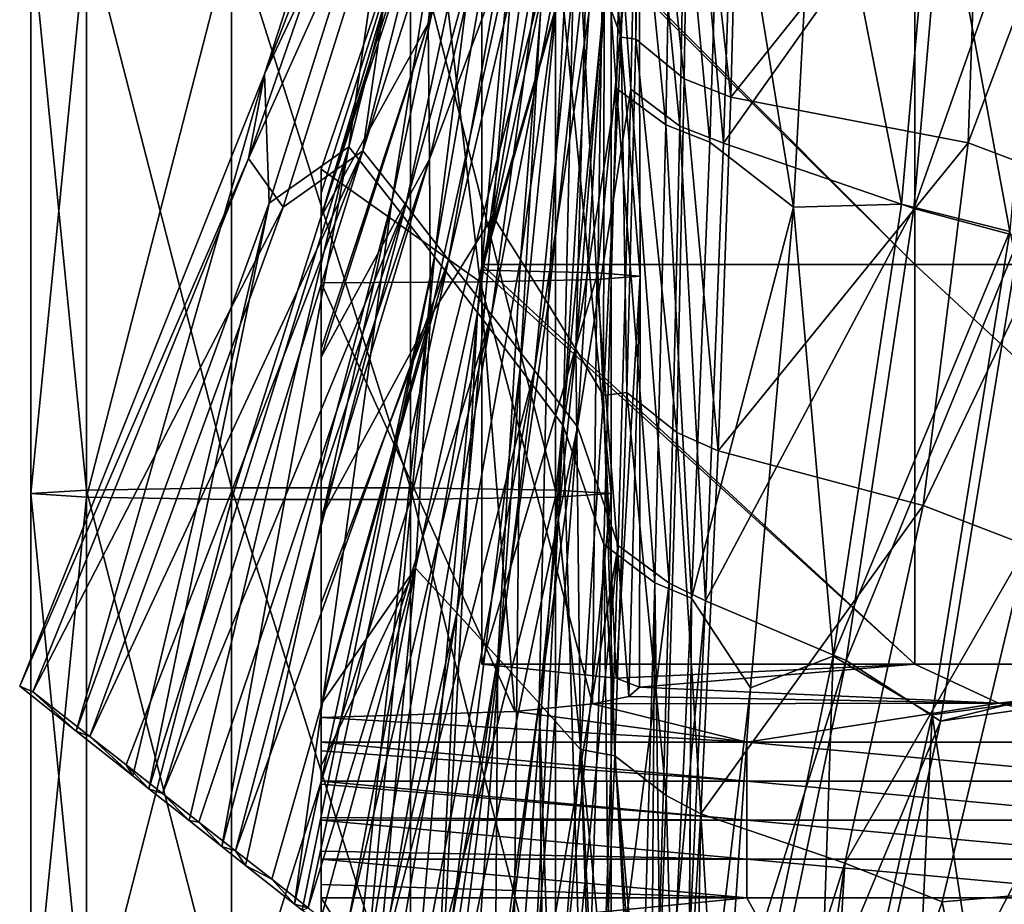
# Model space of a CAD drawing. Header units: millimetres. Extents: x -280 to 280, y 0 to 824.
# Tile 14 of 185: x -256 to -188, y 275 to 336. Entities that reach past the tile are written whole.
import ezdxf

# ---------------------------------------------------------------- set-up
doc = ezdxf.new("R2010")
doc.units = ezdxf.units.MM
doc.header["$LTSCALE"] = 101.851852
for name, color, linetype in [('110', 7, 'CONTINUOUS'), ('111', 7, 'CONTINUOUS'), ('112', 7, 'CONTINUOUS'), ('113', 7, 'CONTINUOUS'), ('114', 7, 'CONTINUOUS'), ('115', 7, 'CONTINUOUS'), ('135', 7, 'CONTINUOUS'), ('136', 7, 'CONTINUOUS'), ('137', 7, 'CONTINUOUS'), ('2', 7, 'CONTINUOUS'), ('3', 7, 'CONTINUOUS'), ('42', 7, 'CONTINUOUS'), ('43', 7, 'CONTINUOUS'), ('44', 7, 'CONTINUOUS'), ('45', 7, 'CONTINUOUS'), ('46', 7, 'CONTINUOUS'), ('47', 7, 'CONTINUOUS'), ('56', 7, 'CONTINUOUS'), ('58', 7, 'CONTINUOUS'), ('60', 7, 'CONTINUOUS'), ('62', 7, 'CONTINUOUS'), ('88', 7, 'CONTINUOUS'), ('89', 7, 'CONTINUOUS'), ('90', 7, 'CONTINUOUS'), ('91', 7, 'CONTINUOUS'), ('92', 7, 'CONTINUOUS'), ('93', 7, 'CONTINUOUS')]:
    doc.layers.add(name, color=color, linetype=linetype)

msp = doc.modelspace()

# ---------------------------------------------------------------- linework, layer by layer
at = {"layer": '110', "linetype": 'Continuous'}
for points in [[(-238.905, 331.84, -8.462), (-226.505, 369.954, -8.541), (-229.481, 351.789, -40.512), (-238.905, 331.84, -8.462)], [(-238.573, 322.933, -41.413), (-238.905, 331.84, -8.462), (-229.481, 351.789, -40.512), (-238.573, 322.933, -41.413)], [(-251.876, 286.547, -42.591), (-255.78, 289.646, -8.438), (-238.905, 331.84, -8.462), (-251.876, 286.547, -42.591)], [(-251.876, 286.547, -42.591), (-238.905, 331.84, -8.462), (-238.573, 322.933, -41.413), (-251.876, 286.547, -42.591)]]:
    msp.add_3dface(points, dxfattribs=at)
at = {"layer": '111', "linetype": 'Continuous'}
for points in [[(-233.082, 326.833, -82.694), (-229.481, 351.789, -40.512), (-223.249, 365.906, -79.721), (-233.082, 326.833, -82.694)], [(-233.082, 326.833, -82.694), (-223.249, 365.906, -79.721), (-230.125, 323.066, -123.575), (-233.082, 326.833, -82.694)], [(-230.125, 323.066, -123.575), (-223.249, 365.906, -79.721), (-221.76, 362.306, -118.595), (-230.125, 323.066, -123.575)], [(-230.125, 323.066, -123.575), (-221.76, 362.306, -118.595), (-227.17, 319.25, -164.039), (-230.125, 323.066, -123.575)], [(-227.17, 319.25, -164.039), (-221.76, 362.306, -118.595), (-220.275, 358.639, -156.912), (-227.17, 319.25, -164.039)], [(-227.17, 319.25, -164.039), (-220.275, 358.639, -156.912), (-224.215, 315.414, -204.346), (-227.17, 319.25, -164.039)], [(-224.215, 315.414, -204.346), (-220.275, 358.639, -156.912), (-218.79, 354.947, -195.02), (-224.215, 315.414, -204.346)], [(-214.632, 330.838, -315.39), (-215.811, 347.407, -272.037), (-214.057, 356.784, -307.286), (-214.632, 330.838, -315.39)], [(-224.215, 315.414, -204.346), (-218.79, 354.947, -195.02), (-221.258, 311.552, -244.762), (-224.215, 315.414, -204.346)], [(-221.258, 311.552, -244.762), (-218.79, 354.947, -195.02), (-217.303, 351.221, -233.274), (-221.258, 311.552, -244.762)], [(-238.573, 322.933, -41.413), (-229.481, 351.789, -40.512), (-233.082, 326.833, -82.694), (-238.573, 322.933, -41.413)], [(-221.258, 311.552, -244.762), (-217.303, 351.221, -233.274), (-218.297, 307.623, -285.56), (-221.258, 311.552, -244.762)], [(-218.297, 307.623, -285.56), (-217.303, 351.221, -233.274), (-215.811, 347.407, -272.037), (-218.297, 307.623, -285.56)], [(-218.297, 307.623, -285.56), (-215.811, 347.407, -272.037), (-214.632, 330.838, -315.39), (-218.297, 307.623, -285.56)], [(-215.498, 299.416, -328.313), (-218.297, 307.623, -285.56), (-214.632, 330.838, -315.39), (-215.498, 299.416, -328.313)], [(-244.093, 280.374, -110.643), (-246.867, 282.573, -86.394), (-233.082, 326.833, -82.694), (-244.093, 280.374, -110.643)], [(-246.867, 282.573, -86.394), (-238.573, 322.933, -41.413), (-233.082, 326.833, -82.694), (-246.867, 282.573, -86.394)], [(-241.85, 278.596, -130.24), (-244.093, 280.374, -110.643), (-233.082, 326.833, -82.694), (-241.85, 278.596, -130.24)], [(-241.85, 278.596, -130.24), (-233.082, 326.833, -82.694), (-230.125, 323.066, -123.575), (-241.85, 278.596, -130.24)], [(-247.985, 283.46, -76.617), (-251.876, 286.547, -42.591), (-238.573, 322.933, -41.413), (-247.985, 283.46, -76.617)], [(-246.867, 282.573, -86.394), (-247.985, 283.46, -76.617), (-238.573, 322.933, -41.413), (-246.867, 282.573, -86.394)], [(-240.199, 277.288, -144.669), (-241.85, 278.596, -130.24), (-230.125, 323.066, -123.575), (-240.199, 277.288, -144.669)], [(-236.833, 274.62, -174.086), (-240.199, 277.288, -144.669), (-230.125, 323.066, -123.575), (-236.833, 274.62, -174.086)], [(-236.833, 274.62, -174.086), (-230.125, 323.066, -123.575), (-227.17, 319.25, -164.039), (-236.833, 274.62, -174.086)], [(-236.305, 274.202, -178.694), (-236.833, 274.62, -174.086), (-227.17, 319.25, -164.039), (-236.305, 274.202, -178.694)], [(-232.411, 271.116, -212.72), (-236.305, 274.202, -178.694), (-227.17, 319.25, -164.039), (-232.411, 271.116, -212.72)], [(-231.814, 270.643, -217.931), (-232.411, 271.116, -212.72), (-227.17, 319.25, -164.039), (-231.814, 270.643, -217.931)], [(-231.814, 270.643, -217.931), (-227.17, 319.25, -164.039), (-224.215, 315.414, -204.346), (-231.814, 270.643, -217.931)], [(-228.515, 268.028, -246.745), (-231.814, 270.643, -217.931), (-224.215, 315.414, -204.346), (-228.515, 268.028, -246.745)], [(-226.794, 266.664, -261.777), (-228.515, 268.028, -246.745), (-224.215, 315.414, -204.346), (-226.794, 266.664, -261.777)], [(-226.794, 266.664, -261.777), (-224.215, 315.414, -204.346), (-221.258, 311.552, -244.762), (-226.794, 266.664, -261.777)], [(-224.619, 264.94, -280.77), (-226.794, 266.664, -261.777), (-221.258, 311.552, -244.762), (-224.619, 264.94, -280.77)], [(-221.773, 262.683, -305.622), (-224.619, 264.94, -280.77), (-221.258, 311.552, -244.762), (-221.773, 262.683, -305.622)], [(-221.773, 262.683, -305.622), (-221.258, 311.552, -244.762), (-218.297, 307.623, -285.56), (-221.773, 262.683, -305.622)], [(-220.723, 261.85, -314.795), (-221.773, 262.683, -305.622), (-218.297, 307.623, -285.56), (-220.723, 261.85, -314.795)], [(-216.826, 258.754, -348.82), (-220.723, 261.85, -314.795), (-218.297, 307.623, -285.56), (-216.826, 258.754, -348.82)], [(-216.826, 258.754, -348.82), (-218.297, 307.623, -285.56), (-215.498, 299.416, -328.313), (-216.826, 258.754, -348.82)]]:
    msp.add_3dface(points, dxfattribs=at)
at = {"layer": '112', "linetype": 'Continuous'}
for points in [[(-214.632, 330.838, -315.39), (-214.057, 356.784, -307.286), (-211.222, 328.348, -344.555), (-214.632, 330.838, -315.39)], [(-211.222, 328.348, -344.555), (-214.057, 356.784, -307.286), (-210.731, 354.236, -335.77), (-211.222, 328.348, -344.555)], [(-215.498, 299.416, -328.313), (-214.632, 330.838, -315.39), (-211.971, 296.774, -358.653), (-215.498, 299.416, -328.313)], [(-211.971, 296.774, -358.653), (-214.632, 330.838, -315.39), (-211.222, 328.348, -344.555), (-211.971, 296.774, -358.653)], [(-214.986, 257.312, -364.865), (-216.826, 258.754, -348.82), (-215.498, 299.416, -328.313), (-214.986, 257.312, -364.865)], [(-213.126, 255.854, -381.086), (-214.986, 257.312, -364.865), (-215.498, 299.416, -328.313), (-213.126, 255.854, -381.086)], [(-213.126, 255.854, -381.086), (-215.498, 299.416, -328.313), (-211.971, 296.774, -358.653), (-213.126, 255.854, -381.086)]]:
    msp.add_3dface(points, dxfattribs=at)
at = {"layer": '113', "linetype": 'Continuous'}
for points in [[(-211.222, 328.348, -344.555), (-210.731, 354.236, -335.77), (-208.192, 327.143, -357.934), (-211.222, 328.348, -344.555)], [(-208.192, 327.143, -357.934), (-210.731, 354.236, -335.77), (-207.367, 352.986, -348.796), (-208.192, 327.143, -357.934)], [(-211.971, 296.774, -358.653), (-211.222, 328.348, -344.555), (-209.449, 295.702, -372.544), (-211.971, 296.774, -358.653)], [(-209.449, 295.702, -372.544), (-211.222, 328.348, -344.555), (-208.192, 327.143, -357.934), (-209.449, 295.702, -372.544)], [(-212.27, 255.2, -388.534), (-213.126, 255.854, -381.086), (-211.971, 296.774, -358.653), (-212.27, 255.2, -388.534)], [(-211.406, 254.538, -396.052), (-212.27, 255.2, -388.534), (-211.971, 296.774, -358.653), (-211.406, 254.538, -396.052)], [(-211.406, 254.538, -396.052), (-211.971, 296.774, -358.653), (-209.449, 295.702, -372.544), (-211.406, 254.538, -396.052)]]:
    msp.add_3dface(points, dxfattribs=at)
at = {"layer": '114', "linetype": 'Continuous'}
for points in [[(-208.192, 327.143, -357.934), (-207.367, 352.986, -348.796), (-202.421, 322.667, -376.975), (-208.192, 327.143, -357.934)], [(-202.421, 322.667, -376.975), (-207.367, 352.986, -348.796), (-200.807, 352.687, -365.706), (-202.421, 322.667, -376.975)], [(-202.421, 322.667, -376.975), (-200.807, 352.687, -365.706), (-194.969, 322.87, -393.493), (-202.421, 322.667, -376.975)], [(-194.969, 322.87, -393.493), (-200.807, 352.687, -365.706), (-192.665, 349.03, -383.149), (-194.969, 322.87, -393.493)], [(-209.449, 295.702, -372.544), (-208.192, 327.143, -357.934), (-202.421, 322.667, -376.975), (-209.449, 295.702, -372.544)], [(-205.381, 289.541, -392.047), (-209.449, 295.702, -372.544), (-202.421, 322.667, -376.975), (-205.381, 289.541, -392.047)], [(-205.381, 289.541, -392.047), (-202.421, 322.667, -376.975), (-199.68, 291.722, -407.017), (-205.381, 289.541, -392.047)], [(-199.68, 291.722, -407.017), (-202.421, 322.667, -376.975), (-194.969, 322.87, -393.493), (-199.68, 291.722, -407.017)], [(-209.721, 253.297, -410.643), (-211.406, 254.538, -396.052), (-209.449, 295.702, -372.544), (-209.721, 253.297, -410.643)], [(-209.695, 253.278, -410.867), (-209.721, 253.297, -410.643), (-209.449, 295.702, -372.544), (-209.695, 253.278, -410.867)], [(-209.695, 253.278, -410.867), (-209.449, 295.702, -372.544), (-205.381, 289.541, -392.047), (-209.695, 253.278, -410.867)], [(-207.973, 252.037, -425.688), (-205.381, 289.541, -392.047), (-199.68, 291.722, -407.017), (-207.973, 252.037, -425.688)], [(-207.973, 252.037, -425.688), (-209.695, 253.278, -410.867), (-205.381, 289.541, -392.047), (-207.973, 252.037, -425.688)]]:
    msp.add_3dface(points, dxfattribs=at)
at = {"layer": '115', "linetype": 'Continuous'}
for points in [[(-187.487, 320.993, -404.662), (-192.665, 349.03, -383.149), (-184.894, 351.047, -392.456), (-187.487, 320.993, -404.662)], [(-194.969, 322.87, -393.493), (-192.665, 349.03, -383.149), (-187.487, 320.993, -404.662), (-194.969, 322.87, -393.493)], [(-199.68, 291.722, -407.017), (-194.969, 322.87, -393.493), (-187.487, 320.993, -404.662), (-199.68, 291.722, -407.017)], [(-192.863, 287.678, -420.118), (-199.68, 291.722, -407.017), (-187.487, 320.993, -404.662), (-192.863, 287.678, -420.118)], [(-192.863, 287.678, -420.118), (-187.487, 320.993, -404.662), (-180.66, 289.301, -425.661), (-192.863, 287.678, -420.118)], [(-201.025, 251.11, -438.825), (-207.973, 252.037, -425.688), (-199.68, 291.722, -407.017), (-201.025, 251.11, -438.825)], [(-201.025, 251.11, -438.825), (-199.68, 291.722, -407.017), (-192.863, 287.678, -420.118), (-201.025, 251.11, -438.825)], [(-187.154, 250.607, -444.108), (-192.863, 287.678, -420.118), (-180.66, 289.301, -425.661), (-187.154, 250.607, -444.108)], [(-194.586, 250.776, -442.717), (-201.025, 251.11, -438.825), (-192.863, 287.678, -420.118), (-194.586, 250.776, -442.717)], [(-187.154, 250.607, -444.108), (-194.586, 250.776, -442.717), (-192.863, 287.678, -420.118), (-187.154, 250.607, -444.108)]]:
    msp.add_3dface(points, dxfattribs=at)
at = {"layer": '135', "linetype": 'Continuous'}
for points in [[(-251.876, 286.547, -42.591), (-254.871, 289.254, -8.299), (-255.78, 289.646, -8.438), (-251.876, 286.547, -42.591)], [(-250.954, 286.184, -42.453), (-254.871, 289.254, -8.299), (-251.876, 286.547, -42.591), (-250.954, 286.184, -42.453)]]:
    msp.add_3dface(points, dxfattribs=at)
at = {"layer": '136', "linetype": 'Continuous'}
for points in [[(-238.905, 331.84, -8.462), (-229.95, 354.952, -8.429), (-226.505, 369.954, -8.541), (-238.905, 331.84, -8.462)], [(-239.998, 326.021, -8.353), (-229.95, 354.952, -8.429), (-238.905, 331.84, -8.462), (-239.998, 326.021, -8.353)], [(-255.78, 289.646, -8.438), (-239.998, 326.021, -8.353), (-238.905, 331.84, -8.462), (-255.78, 289.646, -8.438)], [(-254.871, 289.254, -8.299), (-239.998, 326.021, -8.353), (-255.78, 289.646, -8.438), (-254.871, 289.254, -8.299)]]:
    msp.add_3dface(points, dxfattribs=at)
at = {"layer": '137', "linetype": 'Continuous'}
for points in [[(-250.954, 286.184, -42.453), (-251.876, 286.547, -42.591), (-247.985, 283.46, -76.617), (-250.954, 286.184, -42.453)], [(-248.443, 284.215, -64.355), (-250.954, 286.184, -42.453), (-247.985, 283.46, -76.617), (-248.443, 284.215, -64.355)], [(-245.931, 282.247, -86.257), (-248.443, 284.215, -64.355), (-246.867, 282.573, -86.394), (-245.931, 282.247, -86.257)], [(-246.867, 282.573, -86.394), (-248.443, 284.215, -64.355), (-247.985, 283.46, -76.617), (-246.867, 282.573, -86.394)], [(-244.093, 280.374, -110.643), (-245.931, 282.247, -86.257), (-246.867, 282.573, -86.394), (-244.093, 280.374, -110.643)], [(-243.417, 280.276, -108.181), (-245.931, 282.247, -86.257), (-244.093, 280.374, -110.643), (-243.417, 280.276, -108.181)], [(-241.85, 278.596, -130.24), (-243.417, 280.276, -108.181), (-244.093, 280.374, -110.643), (-241.85, 278.596, -130.24)], [(-240.903, 278.305, -130.105), (-243.417, 280.276, -108.181), (-241.85, 278.596, -130.24), (-240.903, 278.305, -130.105)], [(-240.199, 277.288, -144.669), (-240.903, 278.305, -130.105), (-241.85, 278.596, -130.24), (-240.199, 277.288, -144.669)], [(-238.389, 276.334, -152.029), (-240.903, 278.305, -130.105), (-240.199, 277.288, -144.669), (-238.389, 276.334, -152.029)], [(-236.833, 274.62, -174.086), (-238.389, 276.334, -152.029), (-240.199, 277.288, -144.669), (-236.833, 274.62, -174.086)], [(-235.875, 274.364, -173.953), (-238.389, 276.334, -152.029), (-236.833, 274.62, -174.086), (-235.875, 274.364, -173.953)], [(-236.305, 274.202, -178.694), (-235.875, 274.364, -173.953), (-236.833, 274.62, -174.086), (-236.305, 274.202, -178.694)]]:
    msp.add_3dface(points, dxfattribs=at)
at = {"layer": '2', "linetype": 'Continuous'}
for points in [[(-251.18, 341.672, -18.876), (-255, 302.922, -6.311), (-255, 341.917, -7.123), (-251.18, 341.672, -18.876)], [(-251.18, 302.677, -18.064), (-255, 302.922, -6.311), (-251.18, 341.672, -18.876), (-251.18, 302.677, -18.064)], [(-241.18, 341.521, -26.14), (-251.18, 302.677, -18.064), (-251.18, 341.672, -18.876), (-241.18, 341.521, -26.14)], [(-218.82, 302.677, -18.064), (-228.82, 302.526, -25.328), (-218.82, 341.672, -18.876), (-218.82, 302.677, -18.064)], [(-218.82, 341.672, -18.876), (-228.82, 302.526, -25.328), (-228.82, 341.521, -26.14), (-218.82, 341.672, -18.876)], [(-215, 302.922, -6.311), (-218.82, 302.677, -18.064), (-215, 341.917, -7.123), (-215, 302.922, -6.311)], [(-215, 341.917, -7.123), (-218.82, 302.677, -18.064), (-218.82, 341.672, -18.876), (-215, 341.917, -7.123)], [(-241.18, 302.526, -25.328), (-251.18, 302.677, -18.064), (-241.18, 341.521, -26.14), (-241.18, 302.526, -25.328)], [(-228.82, 302.526, -25.328), (-241.18, 302.526, -25.328), (-228.82, 341.521, -26.14), (-228.82, 302.526, -25.328)], [(-228.82, 341.521, -26.14), (-241.18, 302.526, -25.328), (-241.18, 341.521, -26.14), (-228.82, 341.521, -26.14)], [(-251.18, 302.677, -18.064), (-255, 263.926, -5.498), (-255, 302.922, -6.311), (-251.18, 302.677, -18.064)], [(-215, 263.926, -5.498), (-218.82, 263.682, -17.252), (-215, 302.922, -6.311), (-215, 263.926, -5.498)], [(-215, 302.922, -6.311), (-218.82, 263.682, -17.252), (-218.82, 302.677, -18.064), (-215, 302.922, -6.311)], [(-251.18, 263.682, -17.252), (-255, 263.926, -5.498), (-251.18, 302.677, -18.064), (-251.18, 263.682, -17.252)], [(-241.18, 302.526, -25.328), (-251.18, 263.682, -17.252), (-251.18, 302.677, -18.064), (-241.18, 302.526, -25.328)], [(-241.18, 263.53, -24.515), (-251.18, 263.682, -17.252), (-241.18, 302.526, -25.328), (-241.18, 263.53, -24.515)], [(-228.82, 263.53, -24.515), (-241.18, 263.53, -24.515), (-228.82, 302.526, -25.328), (-228.82, 263.53, -24.515)], [(-228.82, 302.526, -25.328), (-241.18, 263.53, -24.515), (-241.18, 302.526, -25.328), (-228.82, 302.526, -25.328)], [(-218.82, 263.682, -17.252), (-228.82, 263.53, -24.515), (-218.82, 302.677, -18.064), (-218.82, 263.682, -17.252)], [(-218.82, 302.677, -18.064), (-228.82, 263.53, -24.515), (-228.82, 302.526, -25.328), (-218.82, 302.677, -18.064)]]:
    msp.add_3dface(points, dxfattribs=at)
at = {"layer": '3', "linetype": 'Continuous'}
for points in [[(-251.18, 342.162, 4.63), (-241.18, 303.318, 12.706), (-241.18, 342.313, 11.894), (-251.18, 342.162, 4.63)], [(-241.18, 303.318, 12.706), (-228.82, 303.318, 12.706), (-241.18, 342.313, 11.894), (-241.18, 303.318, 12.706)], [(-241.18, 342.313, 11.894), (-228.82, 303.318, 12.706), (-228.82, 342.313, 11.894), (-241.18, 342.313, 11.894)], [(-228.82, 303.318, 12.706), (-218.82, 303.167, 5.442), (-228.82, 342.313, 11.894), (-228.82, 303.318, 12.706)], [(-228.82, 342.313, 11.894), (-218.82, 303.167, 5.442), (-218.82, 342.162, 4.63), (-228.82, 342.313, 11.894)], [(-255, 341.917, -7.123), (-251.18, 303.167, 5.442), (-251.18, 342.162, 4.63), (-255, 341.917, -7.123)], [(-255, 341.917, -7.123), (-255, 302.922, -6.311), (-251.18, 303.167, 5.442), (-255, 341.917, -7.123)], [(-251.18, 303.167, 5.442), (-241.18, 303.318, 12.706), (-251.18, 342.162, 4.63), (-251.18, 303.167, 5.442)], [(-215, 302.922, -6.311), (-215, 341.917, -7.123), (-218.82, 342.162, 4.63), (-215, 302.922, -6.311)], [(-218.82, 303.167, 5.442), (-215, 302.922, -6.311), (-218.82, 342.162, 4.63), (-218.82, 303.167, 5.442)], [(-255, 302.922, -6.311), (-251.18, 264.171, 6.255), (-251.18, 303.167, 5.442), (-255, 302.922, -6.311)], [(-255, 302.922, -6.311), (-255, 263.926, -5.498), (-251.18, 264.171, 6.255), (-255, 302.922, -6.311)], [(-251.18, 303.167, 5.442), (-241.18, 264.323, 13.519), (-241.18, 303.318, 12.706), (-251.18, 303.167, 5.442)], [(-251.18, 264.171, 6.255), (-241.18, 264.323, 13.519), (-251.18, 303.167, 5.442), (-251.18, 264.171, 6.255)], [(-241.18, 264.323, 13.519), (-228.82, 264.323, 13.519), (-241.18, 303.318, 12.706), (-241.18, 264.323, 13.519)], [(-241.18, 303.318, 12.706), (-228.82, 264.323, 13.519), (-228.82, 303.318, 12.706), (-241.18, 303.318, 12.706)], [(-228.82, 264.323, 13.519), (-218.82, 264.171, 6.255), (-228.82, 303.318, 12.706), (-228.82, 264.323, 13.519)], [(-228.82, 303.318, 12.706), (-218.82, 264.171, 6.255), (-218.82, 303.167, 5.442), (-228.82, 303.318, 12.706)], [(-215, 263.926, -5.498), (-215, 302.922, -6.311), (-218.82, 303.167, 5.442), (-215, 263.926, -5.498)], [(-218.82, 264.171, 6.255), (-215, 263.926, -5.498), (-218.82, 303.167, 5.442), (-218.82, 264.171, 6.255)]]:
    msp.add_3dface(points, dxfattribs=at)
at = {"layer": '42', "linetype": 'Continuous'}
for points in [[(-235, 321.997, -41.267), (-227.52, 347.189, -27.927), (-226.891, 349.333, -27.733), (-235, 321.997, -41.267)], [(-235, 321.997, -41.267), (-226.891, 349.333, -27.733), (-226.052, 349.237, -40.436), (-235, 321.997, -41.267)], [(-235, 323.642, -35.087), (-235, 325.292, -28.782), (-227.52, 347.189, -27.927), (-235, 323.642, -35.087)], [(-235, 321.997, -41.267), (-235, 323.642, -35.087), (-227.52, 347.189, -27.927), (-235, 321.997, -41.267)]]:
    msp.add_3dface(points, dxfattribs=at)
at = {"layer": '43', "linetype": 'Continuous'}
for points in [[(-215.479, 337.552, -253.564), (-214.081, 362.459, -248.693), (-214.29, 334.391, -284.567), (-215.479, 337.552, -253.564)], [(-214.29, 334.391, -284.567), (-214.081, 362.459, -248.693), (-213.411, 359.399, -279.04), (-214.29, 334.391, -284.567)], [(-214.29, 334.391, -284.567), (-213.411, 359.399, -279.04), (-213.28, 334.24, -309.248), (-214.29, 334.391, -284.567)], [(-213.28, 334.24, -309.248), (-213.411, 359.399, -279.04), (-212.847, 358.492, -303.605), (-213.28, 334.24, -309.248)], [(-227.603, 335.335, -73.313), (-226.052, 349.237, -40.436), (-221.848, 358.509, -71.827), (-227.603, 335.335, -73.313)], [(-227.603, 335.335, -73.313), (-221.848, 358.509, -71.827), (-221.69, 350.811, -103.175), (-227.603, 335.335, -73.313)], [(-227.523, 325.979, -105.808), (-227.603, 335.335, -73.313), (-221.69, 350.811, -103.175), (-227.523, 325.979, -105.808)], [(-227.523, 325.979, -105.808), (-221.69, 350.811, -103.175), (-221.541, 341.979, -134.393), (-227.523, 325.979, -105.808)], [(-235, 321.997, -41.267), (-226.052, 349.237, -40.436), (-227.603, 335.335, -73.313), (-235, 321.997, -41.267)], [(-223.158, 322.059, -168.032), (-221.541, 341.979, -134.393), (-219.02, 346.533, -163.381), (-223.158, 322.059, -168.032)], [(-223.158, 322.059, -168.032), (-219.02, 346.533, -163.381), (-221.251, 319.037, -198.976), (-223.158, 322.059, -168.032)], [(-221.251, 319.037, -198.976), (-219.02, 346.533, -163.381), (-217.841, 343.579, -193.235), (-221.251, 319.037, -198.976)], [(-221.251, 319.037, -198.976), (-217.841, 343.579, -193.235), (-219.344, 315.991, -230.028), (-221.251, 319.037, -198.976)], [(-219.344, 315.991, -230.028), (-217.841, 343.579, -193.235), (-216.662, 340.597, -223.21), (-219.344, 315.991, -230.028)], [(-227.452, 315.156, -138.691), (-227.523, 325.979, -105.808), (-221.541, 341.979, -134.393), (-227.452, 315.156, -138.691)], [(-227.452, 315.156, -138.691), (-221.541, 341.979, -134.393), (-223.158, 322.059, -168.032), (-227.452, 315.156, -138.691)], [(-219.344, 315.991, -230.028), (-216.662, 340.597, -223.21), (-217.434, 312.887, -261.417), (-219.344, 315.991, -230.028)], [(-217.434, 312.887, -261.417), (-216.662, 340.597, -223.21), (-215.479, 337.552, -253.564), (-217.434, 312.887, -261.417)], [(-217.434, 312.887, -261.417), (-215.479, 337.552, -253.564), (-215.519, 309.681, -293.382), (-217.434, 312.887, -261.417)], [(-215.519, 309.681, -293.382), (-215.479, 337.552, -253.564), (-214.29, 334.391, -284.567), (-215.519, 309.681, -293.382)], [(-235, 312.336, -75.065), (-235, 312.912, -73.167), (-227.603, 335.335, -73.313), (-235, 312.336, -75.065)], [(-235, 312.336, -75.065), (-227.603, 335.335, -73.313), (-227.523, 325.979, -105.808), (-235, 312.336, -75.065)], [(-235, 312.912, -73.167), (-235, 321.997, -41.267), (-227.603, 335.335, -73.313), (-235, 312.912, -73.167)], [(-215.519, 309.681, -293.382), (-214.29, 334.391, -284.567), (-213.898, 309.886, -318.238), (-215.519, 309.681, -293.382)], [(-213.898, 309.886, -318.238), (-214.29, 334.391, -284.567), (-213.28, 334.24, -309.248), (-213.898, 309.886, -318.238)], [(-235, 301.24, -109.46), (-235, 303.771, -101.954), (-227.523, 325.979, -105.808), (-235, 301.24, -109.46)], [(-235, 301.24, -109.46), (-227.523, 325.979, -105.808), (-227.452, 315.156, -138.691), (-235, 301.24, -109.46)], [(-235, 303.771, -101.954), (-235, 312.336, -75.065), (-227.523, 325.979, -105.808), (-235, 303.771, -101.954)], [(-228.482, 297.772, -174.12), (-227.452, 315.156, -138.691), (-223.158, 322.059, -168.032), (-228.482, 297.772, -174.12)], [(-228.482, 297.772, -174.12), (-223.158, 322.059, -168.032), (-225.638, 294.692, -206.715), (-228.482, 297.772, -174.12)], [(-225.638, 294.692, -206.715), (-223.158, 322.059, -168.032), (-221.251, 319.037, -198.976), (-225.638, 294.692, -206.715)], [(-225.638, 294.692, -206.715), (-221.251, 319.037, -198.976), (-222.794, 291.596, -239.377), (-225.638, 294.692, -206.715)], [(-222.794, 291.596, -239.377), (-221.251, 319.037, -198.976), (-219.344, 315.991, -230.028), (-222.794, 291.596, -239.377)], [(-222.794, 291.596, -239.377), (-219.344, 315.991, -230.028), (-219.948, 288.466, -272.25), (-222.794, 291.596, -239.377)], [(-219.948, 288.466, -272.25), (-219.344, 315.991, -230.028), (-217.434, 312.887, -261.417), (-219.948, 288.466, -272.25)], [(-235, 288.412, -144.908), (-235, 295.366, -126.174), (-227.452, 315.156, -138.691), (-235, 288.412, -144.908)], [(-235, 288.412, -144.908), (-227.452, 315.156, -138.691), (-228.482, 297.772, -174.12), (-235, 288.412, -144.908)], [(-235, 295.366, -126.174), (-235, 301.24, -109.46), (-227.452, 315.156, -138.691), (-235, 295.366, -126.174)], [(-219.948, 288.466, -272.25), (-217.434, 312.887, -261.417), (-217.099, 285.27, -305.483), (-219.948, 288.466, -272.25)], [(-217.099, 285.27, -305.483), (-217.434, 312.887, -261.417), (-215.519, 309.681, -293.382), (-217.099, 285.27, -305.483)], [(-217.099, 285.27, -305.483), (-215.519, 309.681, -293.382), (-214.735, 284.843, -331.112), (-217.099, 285.27, -305.483)], [(-214.735, 284.843, -331.112), (-215.519, 309.681, -293.382), (-213.898, 309.886, -318.238), (-214.735, 284.843, -331.112)], [(-235, 284.157, -155.878), (-235, 288.412, -144.908), (-228.482, 297.772, -174.12), (-235, 284.157, -155.878)], [(-234.993, 273.672, -181.645), (-235, 284.157, -155.878), (-228.482, 297.772, -174.12), (-234.993, 273.672, -181.645)], [(-233.314, 272.356, -196.29), (-234.993, 273.672, -181.645), (-228.482, 297.772, -174.12), (-233.314, 272.356, -196.29)], [(-231.002, 270.544, -216.452), (-233.314, 272.356, -196.29), (-228.482, 297.772, -174.12), (-231.002, 270.544, -216.452)], [(-231.002, 270.544, -216.452), (-228.482, 297.772, -174.12), (-225.638, 294.692, -206.715), (-231.002, 270.544, -216.452)], [(-229.886, 269.669, -226.184), (-231.002, 270.544, -216.452), (-225.638, 294.692, -206.715), (-229.886, 269.669, -226.184)], [(-227.011, 267.415, -251.258), (-229.886, 269.669, -226.184), (-225.638, 294.692, -206.715), (-227.011, 267.415, -251.258)], [(-227.011, 267.415, -251.258), (-225.638, 294.692, -206.715), (-222.794, 291.596, -239.377), (-227.011, 267.415, -251.258)], [(-226.458, 266.982, -256.078), (-227.011, 267.415, -251.258), (-222.794, 291.596, -239.377), (-226.458, 266.982, -256.078)], [(-223.02, 264.286, -286.065), (-226.458, 266.982, -256.078), (-222.794, 291.596, -239.377), (-223.02, 264.286, -286.065)], [(-223.02, 264.286, -286.065), (-222.794, 291.596, -239.377), (-219.948, 288.466, -272.25), (-223.02, 264.286, -286.065)], [(-219.603, 261.608, -315.866), (-223.02, 264.286, -286.065), (-219.948, 288.466, -272.25), (-219.603, 261.608, -315.866)], [(-219.029, 261.158, -320.872), (-219.603, 261.608, -315.866), (-219.948, 288.466, -272.25), (-219.029, 261.158, -320.872)], [(-219.029, 261.158, -320.872), (-219.948, 288.466, -272.25), (-217.099, 285.27, -305.483), (-219.029, 261.158, -320.872)], [(-216.175, 258.92, -345.76), (-219.029, 261.158, -320.872), (-217.099, 285.27, -305.483), (-216.175, 258.92, -345.76)], [(-215.838, 258.656, -348.698), (-216.175, 258.92, -345.76), (-217.099, 285.27, -305.483), (-215.838, 258.656, -348.698)], [(-215.838, 258.656, -348.698), (-217.099, 285.27, -305.483), (-214.735, 284.843, -331.112), (-215.838, 258.656, -348.698)], [(-235, 273.678, -181.587), (-235, 284.157, -155.878), (-234.993, 273.672, -181.645), (-235, 273.678, -181.587)]]:
    msp.add_3dface(points, dxfattribs=at)
at = {"layer": '44', "linetype": 'Continuous'}
for points in [[(-213.28, 334.24, -309.248), (-212.847, 358.492, -303.605), (-209.944, 331.522, -337.812), (-213.28, 334.24, -309.248)], [(-209.944, 331.522, -337.812), (-212.847, 358.492, -303.605), (-209.577, 355.757, -331.642), (-209.944, 331.522, -337.812)], [(-213.898, 309.886, -318.238), (-213.28, 334.24, -309.248), (-210.471, 307.134, -347.615), (-213.898, 309.886, -318.238)], [(-210.471, 307.134, -347.615), (-213.28, 334.24, -309.248), (-209.944, 331.522, -337.812), (-210.471, 307.134, -347.615)], [(-214.735, 284.843, -331.112), (-213.898, 309.886, -318.238), (-211.185, 282.118, -361.622), (-214.735, 284.843, -331.112)], [(-211.185, 282.118, -361.622), (-213.898, 309.886, -318.238), (-210.471, 307.134, -347.615), (-211.185, 282.118, -361.622)], [(-212.747, 256.233, -375.654), (-215.838, 258.656, -348.698), (-214.735, 284.843, -331.112), (-212.747, 256.233, -375.654)], [(-212.138, 255.756, -380.964), (-212.747, 256.233, -375.654), (-214.735, 284.843, -331.112), (-212.138, 255.756, -380.964)], [(-212.138, 255.756, -380.964), (-214.735, 284.843, -331.112), (-211.185, 282.118, -361.622), (-212.138, 255.756, -380.964)]]:
    msp.add_3dface(points, dxfattribs=at)
at = {"layer": '45', "linetype": 'Continuous'}
for points in [[(-209.944, 331.522, -337.812), (-209.577, 355.757, -331.642), (-206.732, 330.248, -350.863), (-209.944, 331.522, -337.812)], [(-206.732, 330.248, -350.863), (-209.577, 355.757, -331.642), (-206.119, 354.485, -344.425), (-206.732, 330.248, -350.863)], [(-210.471, 307.134, -347.615), (-209.944, 331.522, -337.812), (-207.614, 305.873, -361.067), (-210.471, 307.134, -347.615)], [(-207.614, 305.873, -361.067), (-209.944, 331.522, -337.812), (-206.732, 330.248, -350.863), (-207.614, 305.873, -361.067)], [(-211.185, 282.118, -361.622), (-210.471, 307.134, -347.615), (-208.813, 280.842, -375.672), (-211.185, 282.118, -361.622)], [(-208.813, 280.842, -375.672), (-210.471, 307.134, -347.615), (-207.614, 305.873, -361.067), (-208.813, 280.842, -375.672)], [(-210.422, 254.411, -395.928), (-212.138, 255.756, -380.964), (-211.185, 282.118, -361.622), (-210.422, 254.411, -395.928)], [(-210.422, 254.411, -395.928), (-211.185, 282.118, -361.622), (-208.813, 280.842, -375.672), (-210.422, 254.411, -395.928)]]:
    msp.add_3dface(points, dxfattribs=at)
at = {"layer": '46', "linetype": 'Continuous'}
for points in [[(-206.732, 330.248, -350.863), (-206.119, 354.485, -344.425), (-189.529, 351.795, -380.129), (-206.732, 330.248, -350.863)], [(-190.36, 327.113, -389.089), (-206.732, 330.248, -350.863), (-189.529, 351.795, -380.129), (-190.36, 327.113, -389.089)], [(-207.614, 305.873, -361.067), (-206.732, 330.248, -350.863), (-190.36, 327.113, -389.089), (-207.614, 305.873, -361.067)], [(-193.475, 302.099, -399.634), (-207.614, 305.873, -361.067), (-190.36, 327.113, -389.089), (-193.475, 302.099, -399.634)], [(-208.813, 280.842, -375.672), (-207.614, 305.873, -361.067), (-193.475, 302.099, -399.634), (-208.813, 280.842, -375.672)], [(-198.864, 277.443, -411.523), (-208.813, 280.842, -375.672), (-193.475, 302.099, -399.634), (-198.864, 277.443, -411.523)], [(-209.319, 253.546, -405.548), (-210.422, 254.411, -395.928), (-208.813, 280.842, -375.672), (-209.319, 253.546, -405.548)], [(-207.025, 251.748, -425.554), (-209.319, 253.546, -405.548), (-208.813, 280.842, -375.672), (-207.025, 251.748, -425.554)], [(-207.025, 251.748, -425.554), (-208.813, 280.842, -375.672), (-198.864, 277.443, -411.523), (-207.025, 251.748, -425.554)]]:
    msp.add_3dface(points, dxfattribs=at)
at = {"layer": '47', "linetype": 'Continuous'}
for points in [[(-190.36, 327.113, -389.089), (-189.529, 351.795, -380.129), (-181.877, 349.598, -390.393), (-190.36, 327.113, -389.089)], [(-182.869, 324.28, -399.663), (-190.36, 327.113, -389.089), (-181.877, 349.598, -390.393), (-182.869, 324.28, -399.663)], [(-193.475, 302.099, -399.634), (-190.36, 327.113, -389.089), (-182.869, 324.28, -399.663), (-193.475, 302.099, -399.634)], [(-186.298, 299.343, -410.714), (-193.475, 302.099, -399.634), (-182.869, 324.28, -399.663), (-186.298, 299.343, -410.714)], [(-198.864, 277.443, -411.523), (-193.475, 302.099, -399.634), (-186.298, 299.343, -410.714), (-198.864, 277.443, -411.523)], [(-192.165, 274.788, -423.545), (-198.864, 277.443, -411.523), (-186.298, 299.343, -410.714), (-192.165, 274.788, -423.545)], [(-192.165, 274.788, -423.545), (-186.298, 299.343, -410.714), (-180.074, 275.801, -428.59), (-192.165, 274.788, -423.545)], [(-202.633, 250.817, -435.907), (-207.025, 251.748, -425.554), (-198.864, 277.443, -411.523), (-202.633, 250.817, -435.907)], [(-200.47, 250.615, -438.156), (-202.633, 250.817, -435.907), (-198.864, 277.443, -411.523), (-200.47, 250.615, -438.156)], [(-200.47, 250.615, -438.156), (-198.864, 277.443, -411.523), (-192.165, 274.788, -423.545), (-200.47, 250.615, -438.156)], [(-187.154, 250.161, -443.213), (-192.165, 274.788, -423.545), (-180.074, 275.801, -428.59), (-187.154, 250.161, -443.213)], [(-187.154, 250.161, -443.213), (-200.47, 250.615, -438.156), (-192.165, 274.788, -423.545), (-187.154, 250.161, -443.213)]]:
    msp.add_3dface(points, dxfattribs=at)
at = {"layer": '56', "linetype": 'Continuous'}
for points in [[(-235, 317.462, -28.619), (-235, 325.292, -28.782), (-235, 323.642, -35.087), (-235, 317.462, -28.619)], [(-235, 287.484, -27.994), (-235, 317.462, -28.619), (-235, 323.642, -35.087), (-235, 287.484, -27.994)], [(-235, 321.997, -41.267), (-235, 287.484, -27.994), (-235, 323.642, -35.087), (-235, 321.997, -41.267)], [(-235, 285.791, -46.82), (-235, 287.484, -27.994), (-235, 321.997, -41.267), (-235, 285.791, -46.82)], [(-235, 312.912, -73.167), (-235, 285.791, -46.82), (-235, 321.997, -41.267), (-235, 312.912, -73.167)], [(-235, 285.183, -53.593), (-235, 285.791, -46.82), (-235, 312.912, -73.167), (-235, 285.183, -53.593)], [(-235, 312.336, -75.065), (-235, 285.183, -53.593), (-235, 312.912, -73.167), (-235, 312.336, -75.065)], [(-235, 283.104, -76.714), (-235, 285.183, -53.593), (-235, 312.336, -75.065), (-235, 283.104, -76.714)], [(-235, 303.771, -101.954), (-235, 283.104, -76.714), (-235, 312.336, -75.065), (-235, 303.771, -101.954)], [(-235, 282.882, -79.192), (-235, 283.104, -76.714), (-235, 303.771, -101.954), (-235, 282.882, -79.192)], [(-235, 280.581, -104.79), (-235, 282.882, -79.192), (-235, 303.771, -101.954), (-235, 280.581, -104.79)], [(-235, 301.24, -109.46), (-235, 280.581, -104.79), (-235, 303.771, -101.954), (-235, 301.24, -109.46)], [(-235, 280.417, -106.608), (-235, 280.581, -104.79), (-235, 301.24, -109.46), (-235, 280.417, -106.608)], [(-235, 295.366, -126.174), (-235, 280.417, -106.608), (-235, 301.24, -109.46), (-235, 295.366, -126.174)], [(-235, 278.28, -130.389), (-235, 280.417, -106.608), (-235, 295.366, -126.174), (-235, 278.28, -130.389)], [(-235, 288.412, -144.908), (-235, 278.28, -130.389), (-235, 295.366, -126.174), (-235, 288.412, -144.908)], [(-235, 277.73, -136.502), (-235, 278.28, -130.389), (-235, 288.412, -144.908), (-235, 277.73, -136.502)], [(-235, 284.157, -155.878), (-235, 277.73, -136.502), (-235, 288.412, -144.908), (-235, 284.157, -155.878)], [(-235, 275.979, -155.988), (-235, 277.73, -136.502), (-235, 284.157, -155.878), (-235, 275.979, -155.988)], [(-235, 275.043, -166.396), (-235, 275.979, -155.988), (-235, 284.157, -155.878), (-235, 275.043, -166.396)], [(-235, 273.678, -181.587), (-235, 275.043, -166.396), (-235, 284.157, -155.878), (-235, 273.678, -181.587)]]:
    msp.add_3dface(points, dxfattribs=at)
at = {"layer": '58', "linetype": 'Continuous'}
for points in [[(-194.055, 291.163, 12.938), (-223.909, 291.163, 12.938), (-214.648, 290.208, 2.309), (-194.055, 291.163, 12.938)], [(-213.043, 289.581, -4.657), (-194.055, 291.163, 12.938), (-214.648, 290.208, 2.309), (-213.043, 289.581, -4.657)], [(-188.266, 288.479, -16.926), (-194.055, 291.163, 12.938), (-213.043, 289.581, -4.657), (-188.266, 288.479, -16.926)], [(-194.055, 291.163, 12.938), (-188.266, 288.479, -16.926), (-164.2, 291.163, 12.938), (-194.055, 291.163, 12.938)], [(-188.266, 288.479, -16.926), (-159.302, 288.479, -16.926), (-164.2, 291.163, 12.938), (-188.266, 288.479, -16.926)], [(-213.765, 288.942, -11.77), (-188.266, 288.479, -16.926), (-213.043, 289.581, -4.657), (-213.765, 288.942, -11.77)], [(-216.272, 288.422, -17.554), (-188.266, 288.479, -16.926), (-213.765, 288.942, -11.77), (-216.272, 288.422, -17.554)], [(-216.272, 288.422, -17.554), (-221.632, 287.89, -23.474), (-205.625, 285.791, -46.82), (-216.272, 288.422, -17.554)], [(-188.266, 288.479, -16.926), (-216.272, 288.422, -17.554), (-205.625, 285.791, -46.82), (-188.266, 288.479, -16.926)], [(-176.25, 285.791, -46.82), (-188.266, 288.479, -16.926), (-205.625, 285.791, -46.82), (-176.25, 285.791, -46.82)], [(-159.302, 288.479, -16.926), (-188.266, 288.479, -16.926), (-176.25, 285.791, -46.82), (-159.302, 288.479, -16.926)], [(-221.632, 287.89, -23.474), (-235, 287.484, -27.994), (-205.625, 285.791, -46.82), (-221.632, 287.89, -23.474)], [(-235, 287.484, -27.994), (-235, 285.791, -46.82), (-205.625, 285.791, -46.82), (-235, 287.484, -27.994)], [(-235, 285.791, -46.82), (-235, 285.183, -53.593), (-205.625, 283.104, -76.714), (-235, 285.791, -46.82)], [(-205.625, 285.791, -46.82), (-235, 285.791, -46.82), (-205.625, 283.104, -76.714), (-205.625, 285.791, -46.82)], [(-176.25, 285.791, -46.82), (-205.625, 285.791, -46.82), (-176.25, 283.104, -76.714), (-176.25, 285.791, -46.82)], [(-176.25, 283.104, -76.714), (-205.625, 285.791, -46.82), (-205.625, 283.104, -76.714), (-176.25, 283.104, -76.714)], [(-235, 285.183, -53.593), (-235, 283.104, -76.714), (-205.625, 283.104, -76.714), (-235, 285.183, -53.593)], [(-235, 283.104, -76.714), (-235, 282.882, -79.192), (-205.625, 280.417, -106.608), (-235, 283.104, -76.714)], [(-205.625, 283.104, -76.714), (-235, 283.104, -76.714), (-205.625, 280.417, -106.608), (-205.625, 283.104, -76.714)], [(-235, 282.882, -79.192), (-235, 280.581, -104.79), (-205.625, 280.417, -106.608), (-235, 282.882, -79.192)], [(-176.25, 283.104, -76.714), (-205.625, 283.104, -76.714), (-176.25, 280.417, -106.608), (-176.25, 283.104, -76.714)], [(-176.25, 280.417, -106.608), (-205.625, 283.104, -76.714), (-205.625, 280.417, -106.608), (-176.25, 280.417, -106.608)], [(-235, 280.581, -104.79), (-235, 280.417, -106.608), (-205.625, 280.417, -106.608), (-235, 280.581, -104.79)], [(-235, 280.417, -106.608), (-235, 278.28, -130.389), (-205.625, 277.73, -136.502), (-235, 280.417, -106.608)], [(-205.625, 280.417, -106.608), (-235, 280.417, -106.608), (-205.625, 277.73, -136.502), (-205.625, 280.417, -106.608)], [(-176.25, 280.417, -106.608), (-205.625, 280.417, -106.608), (-176.25, 277.73, -136.502), (-176.25, 280.417, -106.608)], [(-176.25, 277.73, -136.502), (-205.625, 280.417, -106.608), (-205.625, 277.73, -136.502), (-176.25, 277.73, -136.502)], [(-235, 278.28, -130.389), (-235, 277.73, -136.502), (-205.625, 277.73, -136.502), (-235, 278.28, -130.389)], [(-235, 277.73, -136.502), (-235, 275.979, -155.988), (-205.625, 275.043, -166.396), (-235, 277.73, -136.502)], [(-235, 277.73, -136.502), (-205.625, 275.043, -166.396), (-205.625, 277.73, -136.502), (-235, 277.73, -136.502)], [(-205.625, 275.043, -166.396), (-176.25, 275.043, -166.396), (-205.625, 277.73, -136.502), (-205.625, 275.043, -166.396)], [(-176.25, 275.043, -166.396), (-176.25, 277.73, -136.502), (-205.625, 277.73, -136.502), (-176.25, 275.043, -166.396)], [(-235, 275.979, -155.988), (-235, 275.043, -166.396), (-205.625, 275.043, -166.396), (-235, 275.979, -155.988)], [(-235, 275.043, -166.396), (-235, 273.678, -181.587), (-234.993, 273.672, -181.645), (-235, 275.043, -166.396)], [(-205.625, 275.043, -166.396), (-235, 275.043, -166.396), (-233.314, 272.356, -196.29), (-205.625, 275.043, -166.396)], [(-233.314, 272.356, -196.29), (-235, 275.043, -166.396), (-234.993, 273.672, -181.645), (-233.314, 272.356, -196.29)], [(-204.15, 272.356, -196.29), (-205.625, 275.043, -166.396), (-233.314, 272.356, -196.29), (-204.15, 272.356, -196.29)], [(-176.25, 275.043, -166.396), (-205.625, 275.043, -166.396), (-204.15, 272.356, -196.29), (-176.25, 275.043, -166.396)], [(-174.986, 272.356, -196.29), (-176.25, 275.043, -166.396), (-204.15, 272.356, -196.29), (-174.986, 272.356, -196.29)]]:
    msp.add_3dface(points, dxfattribs=at)
at = {"layer": '60', "linetype": 'Continuous'}
for points in [[(-223.909, 348.324, 11.747), (-194.055, 318.71, 12.364), (-223.909, 348.718, 11.739), (-223.909, 348.324, 11.747)], [(-223.909, 348.718, 11.739), (-194.055, 318.71, 12.364), (-194.055, 348.718, 11.739), (-223.909, 348.718, 11.739)], [(-194.055, 318.71, 12.364), (-164.2, 318.71, 12.364), (-194.055, 348.718, 11.739), (-194.055, 318.71, 12.364)], [(-194.055, 348.718, 11.739), (-164.2, 318.71, 12.364), (-164.2, 348.718, 11.739), (-194.055, 348.718, 11.739)], [(-223.909, 318.71, 12.364), (-194.055, 318.71, 12.364), (-223.909, 348.324, 11.747), (-223.909, 318.71, 12.364)], [(-223.909, 318.316, 12.373), (-194.055, 291.163, 12.938), (-223.909, 318.71, 12.364), (-223.909, 318.316, 12.373)], [(-223.909, 318.71, 12.364), (-194.055, 291.163, 12.938), (-194.055, 318.71, 12.364), (-223.909, 318.71, 12.364)], [(-194.055, 291.163, 12.938), (-164.2, 291.163, 12.938), (-194.055, 318.71, 12.364), (-194.055, 291.163, 12.938)], [(-194.055, 318.71, 12.364), (-164.2, 291.163, 12.938), (-164.2, 318.71, 12.364), (-194.055, 318.71, 12.364)], [(-223.909, 291.163, 12.938), (-194.055, 291.163, 12.938), (-223.909, 318.316, 12.373), (-223.909, 291.163, 12.938)]]:
    msp.add_3dface(points, dxfattribs=at)
at = {"layer": '62', "linetype": 'Continuous'}
for points in [[(-223.909, 318.71, 12.364), (-223.909, 348.324, 11.747), (-215.449, 348.138, 2.836), (-223.909, 318.71, 12.364)], [(-223.909, 318.316, 12.373), (-223.909, 318.71, 12.364), (-215.449, 348.138, 2.836), (-223.909, 318.316, 12.373)], [(-223.909, 318.316, 12.373), (-215.449, 348.138, 2.836), (-215.906, 318.148, 4.302), (-223.909, 318.316, 12.373)], [(-213.089, 347.887, -9.221), (-217.566, 347.648, -20.664), (-215.968, 317.69, -17.657), (-213.089, 347.887, -9.221)], [(-213, 317.919, -6.686), (-213.089, 347.887, -9.221), (-215.968, 317.69, -17.657), (-213, 317.919, -6.686)], [(-215.906, 318.148, 4.302), (-215.449, 348.138, 2.836), (-213, 317.919, -6.686), (-215.906, 318.148, 4.302)], [(-215.449, 348.138, 2.836), (-213.089, 347.887, -9.221), (-213, 317.919, -6.686), (-215.449, 348.138, 2.836)], [(-227.52, 347.189, -27.927), (-235, 325.292, -28.782), (-224.018, 317.523, -25.682), (-227.52, 347.189, -27.927)], [(-217.566, 347.648, -20.664), (-227.52, 347.189, -27.927), (-224.018, 317.523, -25.682), (-217.566, 347.648, -20.664)], [(-215.968, 317.69, -17.657), (-217.566, 347.648, -20.664), (-224.018, 317.523, -25.682), (-215.968, 317.69, -17.657)], [(-235, 325.292, -28.782), (-235, 317.462, -28.619), (-224.018, 317.523, -25.682), (-235, 325.292, -28.782)], [(-223.909, 291.163, 12.938), (-223.909, 318.316, 12.373), (-215.906, 318.148, 4.302), (-223.909, 291.163, 12.938)], [(-214.648, 290.208, 2.309), (-223.909, 291.163, 12.938), (-215.906, 318.148, 4.302), (-214.648, 290.208, 2.309)], [(-213.765, 288.942, -11.77), (-213, 317.919, -6.686), (-215.968, 317.69, -17.657), (-213.765, 288.942, -11.77)], [(-214.648, 290.208, 2.309), (-215.906, 318.148, 4.302), (-213, 317.919, -6.686), (-214.648, 290.208, 2.309)], [(-213.043, 289.581, -4.657), (-214.648, 290.208, 2.309), (-213, 317.919, -6.686), (-213.043, 289.581, -4.657)], [(-213.765, 288.942, -11.77), (-213.043, 289.581, -4.657), (-213, 317.919, -6.686), (-213.765, 288.942, -11.77)], [(-235, 317.462, -28.619), (-221.632, 287.89, -23.474), (-224.018, 317.523, -25.682), (-235, 317.462, -28.619)], [(-235, 317.462, -28.619), (-235, 287.484, -27.994), (-221.632, 287.89, -23.474), (-235, 317.462, -28.619)], [(-216.272, 288.422, -17.554), (-215.968, 317.69, -17.657), (-224.018, 317.523, -25.682), (-216.272, 288.422, -17.554)], [(-221.632, 287.89, -23.474), (-216.272, 288.422, -17.554), (-224.018, 317.523, -25.682), (-221.632, 287.89, -23.474)], [(-216.272, 288.422, -17.554), (-213.765, 288.942, -11.77), (-215.968, 317.69, -17.657), (-216.272, 288.422, -17.554)]]:
    msp.add_3dface(points, dxfattribs=at)
at = {"layer": '88', "linetype": 'Continuous'}
for points in [[(-239.998, 326.021, -8.353), (-228.523, 351.511, -40.438), (-229.95, 354.952, -8.429), (-239.998, 326.021, -8.353)], [(-237.616, 322.657, -41.31), (-228.523, 351.511, -40.438), (-239.998, 326.021, -8.353), (-237.616, 322.657, -41.31)], [(-254.871, 289.254, -8.299), (-237.616, 322.657, -41.31), (-239.998, 326.021, -8.353), (-254.871, 289.254, -8.299)], [(-250.954, 286.184, -42.453), (-237.616, 322.657, -41.31), (-254.871, 289.254, -8.299), (-250.954, 286.184, -42.453)]]:
    msp.add_3dface(points, dxfattribs=at)
at = {"layer": '89', "linetype": 'Continuous'}
for points in [[(-222.274, 365.692, -79.665), (-228.523, 351.511, -40.438), (-232.126, 326.555, -82.6), (-222.274, 365.692, -79.665)], [(-222.274, 365.692, -79.665), (-232.126, 326.555, -82.6), (-220.779, 362.121, -118.54), (-222.274, 365.692, -79.665)], [(-220.779, 362.121, -118.54), (-232.126, 326.555, -82.6), (-229.16, 322.822, -123.483), (-220.779, 362.121, -118.54)], [(-220.779, 362.121, -118.54), (-229.16, 322.822, -123.483), (-219.288, 358.483, -156.859), (-220.779, 362.121, -118.54)], [(-219.288, 358.483, -156.859), (-229.16, 322.822, -123.483), (-226.196, 319.04, -163.949), (-219.288, 358.483, -156.859)], [(-219.288, 358.483, -156.859), (-226.196, 319.04, -163.949), (-217.799, 354.821, -194.97), (-219.288, 358.483, -156.859)], [(-213.058, 356.757, -307.258), (-214.814, 347.341, -271.994), (-213.634, 330.794, -315.341), (-213.058, 356.757, -307.258)], [(-217.799, 354.821, -194.97), (-226.196, 319.04, -163.949), (-223.235, 315.239, -204.258), (-217.799, 354.821, -194.97)], [(-217.799, 354.821, -194.97), (-223.235, 315.239, -204.258), (-216.309, 351.125, -233.227), (-217.799, 354.821, -194.97)], [(-228.523, 351.511, -40.438), (-237.616, 322.657, -41.31), (-232.126, 326.555, -82.6), (-228.523, 351.511, -40.438)], [(-216.309, 351.125, -233.227), (-223.235, 315.239, -204.258), (-220.272, 311.413, -244.678), (-216.309, 351.125, -233.227)], [(-216.309, 351.125, -233.227), (-220.272, 311.413, -244.678), (-214.814, 347.341, -271.994), (-216.309, 351.125, -233.227)], [(-214.814, 347.341, -271.994), (-220.272, 311.413, -244.678), (-217.306, 307.521, -285.48), (-214.814, 347.341, -271.994)], [(-214.814, 347.341, -271.994), (-217.306, 307.521, -285.48), (-213.634, 330.794, -315.341), (-214.814, 347.341, -271.994)], [(-213.634, 330.794, -315.341), (-217.306, 307.521, -285.48), (-214.504, 299.35, -328.233), (-213.634, 330.794, -315.341)], [(-237.616, 322.657, -41.31), (-250.954, 286.184, -42.453), (-232.126, 326.555, -82.6), (-237.616, 322.657, -41.31)], [(-232.126, 326.555, -82.6), (-250.954, 286.184, -42.453), (-248.443, 284.215, -64.355), (-232.126, 326.555, -82.6)], [(-245.931, 282.247, -86.257), (-232.126, 326.555, -82.6), (-248.443, 284.215, -64.355), (-245.931, 282.247, -86.257)], [(-232.126, 326.555, -82.6), (-245.931, 282.247, -86.257), (-229.16, 322.822, -123.483), (-232.126, 326.555, -82.6)], [(-229.16, 322.822, -123.483), (-245.931, 282.247, -86.257), (-243.417, 280.276, -108.181), (-229.16, 322.822, -123.483)], [(-240.903, 278.305, -130.105), (-229.16, 322.822, -123.483), (-243.417, 280.276, -108.181), (-240.903, 278.305, -130.105)], [(-229.16, 322.822, -123.483), (-240.903, 278.305, -130.105), (-226.196, 319.04, -163.949), (-229.16, 322.822, -123.483)], [(-226.196, 319.04, -163.949), (-240.903, 278.305, -130.105), (-238.389, 276.334, -152.029), (-226.196, 319.04, -163.949)], [(-235.875, 274.364, -173.953), (-226.196, 319.04, -163.949), (-238.389, 276.334, -152.029), (-235.875, 274.364, -173.953)], [(-226.196, 319.04, -163.949), (-235.875, 274.364, -173.953), (-223.235, 315.239, -204.258), (-226.196, 319.04, -163.949)], [(-223.235, 315.239, -204.258), (-235.875, 274.364, -173.953), (-233.361, 272.393, -195.877), (-223.235, 315.239, -204.258)], [(-230.847, 270.422, -217.801), (-223.235, 315.239, -204.258), (-233.361, 272.393, -195.877), (-230.847, 270.422, -217.801)], [(-223.235, 315.239, -204.258), (-230.847, 270.422, -217.801), (-220.272, 311.413, -244.678), (-223.235, 315.239, -204.258)], [(-220.272, 311.413, -244.678), (-230.847, 270.422, -217.801), (-228.333, 268.452, -239.725), (-220.272, 311.413, -244.678)], [(-225.819, 266.481, -261.649), (-220.272, 311.413, -244.678), (-228.333, 268.452, -239.725), (-225.819, 266.481, -261.649)], [(-220.272, 311.413, -244.678), (-225.819, 266.481, -261.649), (-217.306, 307.521, -285.48), (-220.272, 311.413, -244.678)], [(-217.306, 307.521, -285.48), (-225.819, 266.481, -261.649), (-223.305, 264.51, -283.573), (-217.306, 307.521, -285.48)], [(-220.792, 262.54, -305.497), (-217.306, 307.521, -285.48), (-223.305, 264.51, -283.573), (-220.792, 262.54, -305.497)], [(-217.306, 307.521, -285.48), (-220.792, 262.54, -305.497), (-214.504, 299.35, -328.233), (-217.306, 307.521, -285.48)], [(-214.504, 299.35, -328.233), (-220.792, 262.54, -305.497), (-218.315, 260.598, -327.097), (-214.504, 299.35, -328.233)], [(-215.838, 258.652, -348.697), (-214.504, 299.35, -328.233), (-218.315, 260.598, -327.097), (-215.838, 258.652, -348.697)]]:
    msp.add_3dface(points, dxfattribs=at)
at = {"layer": '90', "linetype": 'Continuous'}
for points in [[(-213.058, 356.757, -307.258), (-213.634, 330.794, -315.341), (-210.245, 328.251, -344.36), (-213.058, 356.757, -307.258)], [(-209.756, 354.158, -335.557), (-213.058, 356.757, -307.258), (-210.245, 328.251, -344.36), (-209.756, 354.158, -335.557)], [(-213.634, 330.794, -315.341), (-214.504, 299.35, -328.233), (-210.987, 296.75, -358.447), (-213.634, 330.794, -315.341)], [(-210.245, 328.251, -344.36), (-213.634, 330.794, -315.341), (-210.987, 296.75, -358.447), (-210.245, 328.251, -344.36)], [(-214.504, 299.35, -328.233), (-215.838, 258.652, -348.697), (-210.987, 296.75, -358.447), (-214.504, 299.35, -328.233)], [(-210.987, 296.75, -358.447), (-215.838, 258.652, -348.697), (-212.138, 255.752, -380.963), (-210.987, 296.75, -358.447)]]:
    msp.add_3dface(points, dxfattribs=at)
at = {"layer": '91', "linetype": 'Continuous'}
for points in [[(-209.756, 354.158, -335.557), (-210.245, 328.251, -344.36), (-207.234, 327.088, -357.637), (-209.756, 354.158, -335.557)], [(-206.416, 353.009, -348.458), (-209.756, 354.158, -335.557), (-207.234, 327.088, -357.637), (-206.416, 353.009, -348.458)], [(-210.245, 328.251, -344.36), (-210.987, 296.75, -358.447), (-208.482, 295.529, -372.352), (-210.245, 328.251, -344.36)], [(-207.234, 327.088, -357.637), (-210.245, 328.251, -344.36), (-208.482, 295.529, -372.352), (-207.234, 327.088, -357.637)], [(-210.987, 296.75, -358.447), (-212.138, 255.752, -380.963), (-208.482, 295.529, -372.352), (-210.987, 296.75, -358.447)], [(-208.482, 295.529, -372.352), (-212.138, 255.752, -380.963), (-210.422, 254.411, -395.928), (-208.482, 295.529, -372.352)]]:
    msp.add_3dface(points, dxfattribs=at)
at = {"layer": '92', "linetype": 'Continuous'}
for points in [[(-206.416, 353.009, -348.458), (-207.234, 327.088, -357.637), (-191.836, 348.796, -382.64), (-206.416, 353.009, -348.458)], [(-191.836, 348.796, -382.64), (-207.234, 327.088, -357.637), (-194.116, 322.586, -393.055), (-191.836, 348.796, -382.64)], [(-207.234, 327.088, -357.637), (-208.482, 295.529, -372.352), (-194.116, 322.586, -393.055), (-207.234, 327.088, -357.637)], [(-194.116, 322.586, -393.055), (-208.482, 295.529, -372.352), (-198.781, 291.418, -406.7), (-194.116, 322.586, -393.055)], [(-208.482, 295.529, -372.352), (-210.422, 254.411, -395.928), (-198.781, 291.418, -406.7), (-208.482, 295.529, -372.352)], [(-198.781, 291.418, -406.7), (-210.422, 254.411, -395.928), (-207.025, 251.748, -425.554), (-198.781, 291.418, -406.7)]]:
    msp.add_3dface(points, dxfattribs=at)
at = {"layer": '93', "linetype": 'Continuous'}
for points in [[(-191.836, 348.796, -382.64), (-194.116, 322.586, -393.055), (-184.186, 350.775, -391.805), (-191.836, 348.796, -382.64)], [(-184.186, 350.775, -391.805), (-194.116, 322.586, -393.055), (-186.838, 320.622, -403.998), (-184.186, 350.775, -391.805)], [(-194.116, 322.586, -393.055), (-198.781, 291.418, -406.7), (-186.838, 320.622, -403.998), (-194.116, 322.586, -393.055)], [(-186.838, 320.622, -403.998), (-198.781, 291.418, -406.7), (-192.266, 287.235, -419.448), (-186.838, 320.622, -403.998)], [(-186.838, 320.622, -403.998), (-192.266, 287.235, -419.448), (-180.255, 290.206, -424.183), (-186.838, 320.622, -403.998)], [(-198.781, 291.418, -406.7), (-207.025, 251.748, -425.554), (-192.266, 287.235, -419.448), (-198.781, 291.418, -406.7)], [(-180.255, 290.206, -424.183), (-192.266, 287.235, -419.448), (-180.439, 288.938, -424.754), (-180.255, 290.206, -424.183)], [(-192.266, 287.235, -419.448), (-200.47, 250.615, -438.156), (-180.439, 288.938, -424.754), (-192.266, 287.235, -419.448)], [(-180.439, 288.938, -424.754), (-200.47, 250.615, -438.156), (-187.154, 250.161, -443.213), (-180.439, 288.938, -424.754)], [(-192.266, 287.235, -419.448), (-207.025, 251.748, -425.554), (-200.47, 250.615, -438.156), (-192.266, 287.235, -419.448)]]:
    msp.add_3dface(points, dxfattribs=at)

doc.saveas('drawing.dxf')
